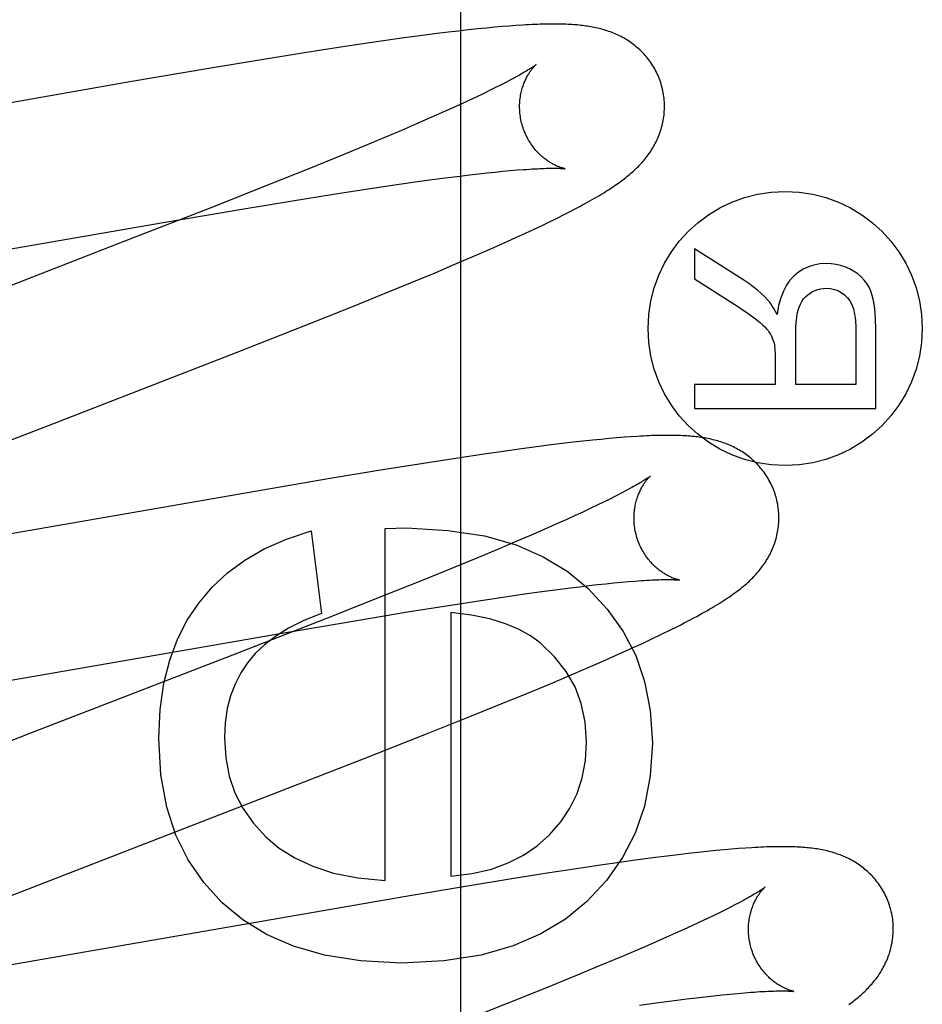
# Model space of a CAD drawing. Header units: inches. Extents: x 0 to 262, y 0 to 169.
# Tile 44 of 83: x 80.67 to 80.795, y 87.527 to 87.663. Entities that reach past the tile are written whole.
import ezdxf

# ---------------------------------------------------------------- set-up
doc = ezdxf.new("R2010")
doc.units = ezdxf.units.IN
doc.header["$LTSCALE"] = 14.384615
doc.header["$MEASUREMENT"] = 0
doc.linetypes.add('HIDDEN', pattern=[0.2, 0.1, -0.1])
doc.layers.add('DEFAULT_2', color=8, linetype='HIDDEN')
doc.layers.add('MAIN_RH_DOOR_ASSEMBLY', color=7, linetype='CONTINUOUS')

msp = doc.modelspace()

# ---------------------------------------------------------------- linework, layer by layer
at = {"layer": 'DEFAULT_2', "color": 8, "linetype": 'HIDDEN'}
for p, q in [((80.73242, 87.66133), (80.73106, 87.66118)), ((80.7337, 87.66147), (80.73242, 87.66133)), ((80.7349, 87.66159), (80.7337, 87.66147)), ((80.73603, 87.6617), (80.7349, 87.66159)), ((80.73709, 87.66179), (80.73603, 87.6617)), ((80.73808, 87.66187), (80.73709, 87.66179)), ((80.73903, 87.66194), (80.73808, 87.66187)), ((80.72325, 87.66018), (80.72072, 87.65982)), ((80.72571, 87.66051), (80.72325, 87.66018)), ((80.72809, 87.66082), (80.72571, 87.66051)), ((80.72962, 87.66101), (80.72809, 87.66082)), ((80.73106, 87.66118), (80.72962, 87.66101)), ((80.71451, 87.6589), (80.70978, 87.65816)), ((80.71815, 87.65945), (80.71451, 87.6589)), ((80.72072, 87.65982), (80.71815, 87.65945)), ((80.70978, 87.65816), (80.70384, 87.65721)), ((80.69659, 87.656), (80.6857, 87.65415)), ((80.70384, 87.65721), (80.69659, 87.656)), ((80.6857, 87.65415), (80.64035, 87.64625)), ((80.73618, 87.65336), (80.73534, 87.65295)), ((80.73696, 87.65376), (80.73618, 87.65336)), ((80.73349, 87.65206), (80.73247, 87.65158)), ((80.73444, 87.65251), (80.73349, 87.65206)), ((80.73534, 87.65295), (80.73444, 87.65251)), ((80.73028, 87.65058), (80.72911, 87.65005)), ((80.73141, 87.65109), (80.73028, 87.65058)), ((80.73247, 87.65158), (80.73141, 87.65109)), ((80.72724, 87.64922), (80.72527, 87.64836)), ((80.72911, 87.65005), (80.72724, 87.64922)), ((80.72527, 87.64836), (80.72318, 87.64746)), ((80.72099, 87.64653), (80.71791, 87.64525)), ((80.72318, 87.64746), (80.72099, 87.64653)), ((80.71791, 87.64525), (80.71466, 87.64391)), ((80.71466, 87.64391), (80.71038, 87.64216)), ((80.71038, 87.64216), (80.70493, 87.63998)), ((80.72921, 87.64089), (80.73126, 87.64115)), ((80.73126, 87.64115), (80.73256, 87.64131)), ((80.73256, 87.64131), (80.7338, 87.64146)), ((80.7338, 87.64146), (80.73499, 87.64159)), ((80.73499, 87.64159), (80.73612, 87.64171)), ((80.73612, 87.64171), (80.73719, 87.64181)), ((80.73719, 87.64181), (80.7382, 87.64191)), ((80.7382, 87.64191), (80.73915, 87.64199)), ((80.70493, 87.63998), (80.69722, 87.63692)), ((80.71827, 87.63934), (80.72163, 87.63984)), ((80.72163, 87.63984), (80.72477, 87.64029)), ((80.72477, 87.64029), (80.72705, 87.64061)), ((80.72705, 87.64061), (80.72921, 87.64089)), ((80.70816, 87.63775), (80.71382, 87.63865)), ((80.71382, 87.63865), (80.71827, 87.63934)), ((80.69722, 87.63692), (80.68487, 87.6321)), ((80.70117, 87.63659), (80.70816, 87.63775)), ((80.69055, 87.63479), (80.70117, 87.63659)), ((80.74456, 87.6353), (80.74545, 87.63574)), ((80.74545, 87.63574), (80.74628, 87.63617)), ((80.74628, 87.63617), (80.74707, 87.63658)), ((80.63818, 87.62568), (80.69055, 87.63479)), ((80.74149, 87.63382), (80.74258, 87.63434)), ((80.74258, 87.63434), (80.7436, 87.63483)), ((80.7436, 87.63483), (80.74456, 87.6353)), ((80.73907, 87.63271), (80.74032, 87.63328)), ((80.74032, 87.63328), (80.74149, 87.63382)), ((80.68487, 87.6321), (80.64277, 87.61577)), ((80.73489, 87.63084), (80.73635, 87.63148)), ((80.73635, 87.63148), (80.73775, 87.63211)), ((80.73775, 87.63211), (80.73907, 87.63271)), ((80.7326, 87.62984), (80.73489, 87.63084)), ((80.76364, 87.63112), (80.76364, 87.62695)), ((80.77045, 87.62677), (80.76364, 87.63112)), ((80.72781, 87.62781), (80.73024, 87.62883)), ((80.73024, 87.62883), (80.7326, 87.62984)), ((80.72443, 87.6264), (80.72781, 87.62781)), ((80.72092, 87.62496), (80.72443, 87.6264)), ((80.76364, 87.62695), (80.76884, 87.62365)), ((80.71635, 87.62311), (80.72092, 87.62496)), ((80.70962, 87.62042), (80.71635, 87.62311)), ((80.70051, 87.61683), (80.70962, 87.62042)), ((80.77761, 87.61239), (80.77761, 87.6195)), ((80.78588, 87.6203), (80.78588, 87.61239)), ((80.78864, 87.60908), (80.78864, 87.62017)), ((80.67444, 87.60672), (80.70051, 87.61683)), ((80.77474, 87.61623), (80.77474, 87.61239)), ((80.76364, 87.61239), (80.76364, 87.60908)), ((80.77474, 87.61239), (80.76364, 87.61239)), ((80.78588, 87.61239), (80.77761, 87.61239)), ((80.76364, 87.60908), (80.78864, 87.60908)), ((80.65322, 87.59848), (80.67444, 87.60672)), ((80.74686, 87.60439), (80.74537, 87.60421)), ((80.74825, 87.60454), (80.74686, 87.60439)), ((80.74954, 87.60468), (80.74825, 87.60454)), ((80.75075, 87.6048), (80.74954, 87.60468)), ((80.75187, 87.60491), (80.75075, 87.6048)), ((80.75292, 87.605), (80.75187, 87.60491)), ((80.75391, 87.60508), (80.75292, 87.605)), ((80.75485, 87.60515), (80.75391, 87.60508)), ((80.73721, 87.60313), (80.73458, 87.60275)), ((80.73975, 87.60348), (80.73721, 87.60313)), ((80.7422, 87.60381), (80.73975, 87.60348)), ((80.7438, 87.60402), (80.7422, 87.60381)), ((80.74537, 87.60421), (80.7438, 87.60402)), ((80.73096, 87.60221), (80.72624, 87.60148)), ((80.73458, 87.60275), (80.73096, 87.60221)), ((80.72031, 87.60053), (80.71305, 87.59933)), ((80.72624, 87.60148), (80.72031, 87.60053)), ((80.71305, 87.59933), (80.65548, 87.58934)), ((80.75109, 87.59613), (80.75018, 87.5957)), ((80.75193, 87.59655), (80.75109, 87.59613)), ((80.75271, 87.59695), (80.75193, 87.59655)), ((80.74821, 87.59476), (80.74714, 87.59427)), ((80.74922, 87.59524), (80.74821, 87.59476)), ((80.75018, 87.5957), (80.74922, 87.59524)), ((80.74601, 87.59375), (80.74483, 87.59322)), ((80.74714, 87.59427), (80.74601, 87.59375)), ((80.71073, 87.59219), (80.71214, 87.58077)), ((80.72092, 87.5925), (80.72386, 87.59256)), ((80.72092, 87.54387), (80.72092, 87.5925)), ((80.74296, 87.59239), (80.74097, 87.59153)), ((80.74483, 87.59322), (80.74296, 87.59239)), ((80.74097, 87.59153), (80.73888, 87.59063)), ((80.73668, 87.5897), (80.73359, 87.58841)), ((80.73888, 87.59063), (80.73668, 87.5897)), ((80.73359, 87.58841), (80.73033, 87.58707)), ((80.73033, 87.58707), (80.72604, 87.58532)), ((80.72604, 87.58532), (80.72058, 87.58313)), ((80.75452, 87.58516), (80.75543, 87.58523)), ((80.7422, 87.58373), (80.74439, 87.58402)), ((80.74439, 87.58402), (80.74647, 87.58429)), ((80.74647, 87.58429), (80.74779, 87.58445)), ((80.74779, 87.58445), (80.74905, 87.5846)), ((80.74905, 87.5846), (80.75026, 87.58474)), ((80.75026, 87.58474), (80.75141, 87.58486)), ((80.75141, 87.58486), (80.75251, 87.58498)), ((80.75251, 87.58498), (80.75354, 87.58507)), ((80.75354, 87.58507), (80.75452, 87.58516)), ((80.72058, 87.58313), (80.71285, 87.58007)), ((80.72968, 87.58187), (80.73413, 87.58256)), ((80.73413, 87.58256), (80.73749, 87.58306)), ((80.73749, 87.58306), (80.7399, 87.58341)), ((80.7399, 87.58341), (80.7422, 87.58373)), ((80.72403, 87.58097), (80.72968, 87.58187)), ((80.71285, 87.58007), (80.70047, 87.57523)), ((80.70642, 87.57801), (80.71704, 87.57981)), ((80.71704, 87.57981), (80.72403, 87.58097)), ((80.73, 87.58089), (80.73, 87.54449)), ((80.75909, 87.5779), (80.76024, 87.57845)), ((80.76024, 87.57845), (80.76127, 87.57897)), ((80.65402, 87.5689), (80.70642, 87.57801)), ((80.75652, 87.57668), (80.75785, 87.5773)), ((80.75785, 87.5773), (80.75909, 87.5779)), ((80.75373, 87.5754), (80.75514, 87.57604)), ((80.75514, 87.57604), (80.75652, 87.57668)), ((80.70047, 87.57523), (80.67175, 87.56412)), ((80.75087, 87.57413), (80.75232, 87.57477)), ((80.75232, 87.57477), (80.75373, 87.5754)), ((80.74626, 87.57214), (80.74861, 87.57315)), ((80.74861, 87.57315), (80.75087, 87.57413)), ((80.74383, 87.57111), (80.74626, 87.57214)), ((80.74047, 87.56971), (80.74383, 87.57111)), ((80.73696, 87.56827), (80.74047, 87.56971)), ((80.73239, 87.56642), (80.73696, 87.56827)), ((80.72665, 87.56412), (80.73239, 87.56642)), ((80.67175, 87.56412), (80.65499, 87.55758)), ((80.71759, 87.56055), (80.72665, 87.56412)), ((80.66922, 87.54178), (80.71759, 87.56055)), ((80.75984, 87.54726), (80.75826, 87.54705)), ((80.76135, 87.54744), (80.75984, 87.54726)), ((80.76277, 87.54761), (80.76135, 87.54744)), ((80.76411, 87.54776), (80.76277, 87.54761)), ((80.76537, 87.5479), (80.76411, 87.54776)), ((80.76656, 87.54801), (80.76537, 87.5479)), ((80.76768, 87.54812), (80.76656, 87.54801)), ((80.76873, 87.54821), (80.76768, 87.54812)), ((80.76972, 87.54829), (80.76873, 87.54821)), ((80.77065, 87.54836), (80.76972, 87.54829)), ((80.75065, 87.546), (80.74704, 87.54546)), ((80.75327, 87.54638), (80.75065, 87.546)), ((80.7558, 87.54673), (80.75327, 87.54638)), ((80.75826, 87.54705), (80.7558, 87.54673)), ((80.74328, 87.54488), (80.7384, 87.54411)), ((80.74704, 87.54546), (80.74328, 87.54488)), ((80.7323, 87.54311), (80.72377, 87.54168)), ((80.7384, 87.54411), (80.7323, 87.54311)), ((80.72377, 87.54168), (80.66804, 87.532)), ((80.76628, 87.53905), (80.76534, 87.5386)), ((80.76717, 87.53949), (80.76628, 87.53905)), ((80.76799, 87.5399), (80.76717, 87.53949)), ((80.76876, 87.54029), (80.76799, 87.5399)), ((80.76328, 87.53764), (80.76216, 87.53713)), ((80.76434, 87.53813), (80.76328, 87.53764)), ((80.76534, 87.5386), (80.76434, 87.53813)), ((80.761, 87.5366), (80.75978, 87.53606)), ((80.76216, 87.53713), (80.761, 87.5366)), ((80.75785, 87.53521), (80.7558, 87.53433)), ((80.75978, 87.53606), (80.75785, 87.53521)), ((80.7558, 87.53433), (80.75365, 87.53341)), ((80.75365, 87.53341), (80.75062, 87.53213)), ((80.75062, 87.53213), (80.74742, 87.53081)), ((80.74742, 87.53081), (80.74318, 87.52908)), ((80.74318, 87.52908), (80.73779, 87.5269)), ((80.76631, 87.52798), (80.76745, 87.5281)), ((80.76745, 87.5281), (80.76853, 87.52821)), ((80.76853, 87.52821), (80.76955, 87.5283)), ((80.76955, 87.5283), (80.77051, 87.52839)), ((80.73779, 87.5269), (80.73013, 87.52386)), ((80.75605, 87.52667), (80.75833, 87.52698)), ((80.75833, 87.52698), (80.7605, 87.52727)), ((80.7605, 87.52727), (80.76256, 87.52754)), ((80.76256, 87.52754), (80.76387, 87.5277)), ((80.76387, 87.5277), (80.76512, 87.52784)), ((80.76512, 87.52784), (80.76631, 87.52798))]:
    msp.add_line(p, q, dxfattribs=at)
for points in [[(80.75909, 87.65361), (80.75903, 87.65383), (80.75896, 87.65407), (80.75887, 87.65431), (80.75878, 87.65455), (80.75869, 87.65479), (80.75859, 87.65503), (80.75848, 87.65526), (80.75837, 87.65549), (80.75826, 87.65572), (80.75814, 87.65595), (80.75801, 87.65617), (80.75788, 87.65638), (80.75774, 87.6566), (80.7576, 87.65681), (80.75746, 87.65701), (80.75731, 87.65721), (80.75715, 87.65741), (80.757, 87.6576), (80.75684, 87.65779), (80.75667, 87.65797), (80.75651, 87.65815), (80.75634, 87.65832), (80.75616, 87.65849), (80.75599, 87.65866), (80.75581, 87.65882), (80.75563, 87.65897), (80.75545, 87.65912), (80.75526, 87.65927), (80.75508, 87.65941), (80.75489, 87.65955), (80.75469, 87.65968), (80.7545, 87.65981), (80.7543, 87.65994), (80.7541, 87.66006), (80.7539, 87.66018), (80.75369, 87.66029), (80.75349, 87.6604), (80.75328, 87.6605), (80.75308, 87.6606), (80.75287, 87.6607), (80.75266, 87.66079), (80.75245, 87.66088), (80.75223, 87.66096), (80.75202, 87.66105), (80.7518, 87.66112), (80.75158, 87.6612), (80.75136, 87.66127), (80.75114, 87.66134), (80.75092, 87.6614), (80.75069, 87.66146), (80.75047, 87.66152), (80.75025, 87.66157), (80.75002, 87.66162), (80.74979, 87.66167), (80.74957, 87.66172), (80.74934, 87.66176), (80.74911, 87.6618), (80.74888, 87.66183), (80.74865, 87.66187), (80.74841, 87.6619), (80.74818, 87.66193), (80.74794, 87.66196), (80.7477, 87.66198), (80.74745, 87.66201), (80.7472, 87.66203), (80.74695, 87.66205), (80.74669, 87.66207), (80.74642, 87.66208), (80.74615, 87.6621), (80.74587, 87.66211), (80.74559, 87.66212), (80.7453, 87.66213), (80.745, 87.66213), (80.74469, 87.66214), (80.74438, 87.66214), (80.74406, 87.66214), (80.74373, 87.66214), (80.74339, 87.66213), (80.74304, 87.66213), (80.74269, 87.66212), (80.74232, 87.66211), (80.74194, 87.6621), (80.74156, 87.66208), (80.74116, 87.66206), (80.74076, 87.66204), (80.74034, 87.66202), (80.73992, 87.662), (80.73903, 87.66194)], [(80.74178, 87.65655), (80.74177, 87.65655), (80.74175, 87.65654), (80.74173, 87.65652), (80.7417, 87.6565), (80.74167, 87.65647), (80.74162, 87.65643), (80.74156, 87.65639), (80.74149, 87.65634), (80.74142, 87.65629), (80.74133, 87.65623), (80.74122, 87.65616), (80.74111, 87.65608), (80.74099, 87.656), (80.74085, 87.65591), (80.74069, 87.65582), (80.74052, 87.65571), (80.74034, 87.6556), (80.74014, 87.65549), (80.73993, 87.65536), (80.7397, 87.65523), (80.73946, 87.65509), (80.7392, 87.65495), (80.73892, 87.65479), (80.73864, 87.65464), (80.73833, 87.65447), (80.73801, 87.6543), (80.73767, 87.65413), (80.73732, 87.65394), (80.73696, 87.65376)], [(80.73982, 87.64826), (80.73977, 87.64845), (80.73972, 87.64869), (80.73967, 87.64892), (80.73962, 87.64916), (80.73959, 87.64939), (80.73955, 87.64962), (80.73953, 87.64986), (80.73951, 87.65009), (80.7395, 87.65032), (80.73949, 87.65055), (80.73949, 87.65078), (80.73949, 87.651), (80.7395, 87.65122), (80.73952, 87.65144), (80.73954, 87.65166), (80.73956, 87.65187), (80.73959, 87.65208), (80.73963, 87.65229), (80.73967, 87.65249), (80.73971, 87.65268), (80.73975, 87.65287), (80.7398, 87.65306), (80.73985, 87.65324), (80.7399, 87.65341), (80.73996, 87.65358), (80.74002, 87.65375), (80.74008, 87.65391), (80.74014, 87.65406), (80.7402, 87.65421), (80.74026, 87.65435), (80.74033, 87.65449), (80.74039, 87.65463), (80.74046, 87.65476), (80.74053, 87.65488), (80.74059, 87.655), (80.74066, 87.65512), (80.74072, 87.65523), (80.74079, 87.65533), (80.74085, 87.65544), (80.74092, 87.65553), (80.74098, 87.65563), (80.74105, 87.65572), (80.74111, 87.6558), (80.74117, 87.65588), (80.74123, 87.65596), (80.74129, 87.65603), (80.74134, 87.6561), (80.7414, 87.65616), (80.74145, 87.65622), (80.7415, 87.65627), (80.74154, 87.65632), (80.74158, 87.65637), (80.74162, 87.65641), (80.74166, 87.65644), (80.74169, 87.65647), (80.74172, 87.6565), (80.74174, 87.65652), (80.74176, 87.65654), (80.74177, 87.65655), (80.74177, 87.65655)], [(80.74707, 87.63658), (80.74745, 87.63678), (80.74782, 87.63697), (80.74817, 87.63716), (80.74852, 87.63735), (80.74886, 87.63754), (80.74919, 87.63772), (80.7495, 87.6379), (80.74981, 87.63808), (80.75011, 87.63825), (80.75041, 87.63843), (80.75069, 87.6386), (80.75097, 87.63876), (80.75124, 87.63893), (80.7515, 87.63909), (80.75175, 87.63925), (80.752, 87.63941), (80.75224, 87.63957), (80.75247, 87.63973), (80.7527, 87.63988), (80.75291, 87.64003), (80.75313, 87.64018), (80.75333, 87.64033), (80.75354, 87.64048), (80.75374, 87.64063), (80.75393, 87.64077), (80.75412, 87.64092), (80.75431, 87.64107), (80.75449, 87.64122), (80.75467, 87.64137), (80.75485, 87.64153), (80.75503, 87.64168), (80.7552, 87.64184), (80.75537, 87.64199), (80.75554, 87.64216), (80.75571, 87.64232), (80.75588, 87.64248), (80.75604, 87.64265), (80.7562, 87.64282), (80.75636, 87.64299), (80.75651, 87.64317), (80.75666, 87.64335), (80.75681, 87.64353), (80.75696, 87.64371), (80.7571, 87.64389), (80.75724, 87.64408), (80.75737, 87.64427), (80.7575, 87.64446), (80.75763, 87.64465), (80.75775, 87.64485), (80.75788, 87.64505), (80.75799, 87.64525), (80.75811, 87.64545), (80.75822, 87.64566), (80.75833, 87.64587), (80.75843, 87.64609), (80.75853, 87.6463), (80.75862, 87.64652), (80.75871, 87.64674), (80.7588, 87.64696), (80.75888, 87.64719), (80.75895, 87.64741), (80.75902, 87.64764), (80.75909, 87.64788), (80.75915, 87.64811), (80.75921, 87.64835), (80.75926, 87.64859), (80.75931, 87.64883), (80.75935, 87.64908), (80.75939, 87.64933), (80.75942, 87.64958), (80.75944, 87.64983), (80.75946, 87.65008), (80.75947, 87.65033), (80.75948, 87.65059), (80.75948, 87.65085), (80.75948, 87.6511), (80.75947, 87.65136), (80.75945, 87.65162), (80.75942, 87.65187), (80.75939, 87.65213), (80.75936, 87.65239), (80.75932, 87.65264), (80.75927, 87.6529), (80.75921, 87.65315), (80.75915, 87.6534), (80.75909, 87.65361)], [(80.74578, 87.64216), (80.74577, 87.64216), (80.74576, 87.64216), (80.74574, 87.64217), (80.74571, 87.64217), (80.74567, 87.64218), (80.74563, 87.64219), (80.74558, 87.6422), (80.74553, 87.64222), (80.74547, 87.64223), (80.74541, 87.64225), (80.74534, 87.64227), (80.74526, 87.64229), (80.74518, 87.64232), (80.7451, 87.64235), (80.74502, 87.64238), (80.74493, 87.64241), (80.74483, 87.64245), (80.74474, 87.64249), (80.74464, 87.64254), (80.74453, 87.64258), (80.74443, 87.64263), (80.74432, 87.64268), (80.74421, 87.64274), (80.74409, 87.6428), (80.74398, 87.64287), (80.74386, 87.64293), (80.74374, 87.64301), (80.74362, 87.64308), (80.74349, 87.64316), (80.74336, 87.64325), (80.74323, 87.64334), (80.7431, 87.64344), (80.74297, 87.64354), (80.74284, 87.64364), (80.7427, 87.64375), (80.74257, 87.64387), (80.74243, 87.64399), (80.74229, 87.64412), (80.74216, 87.64425), (80.74202, 87.64439), (80.74188, 87.64454), (80.74175, 87.64469), (80.74161, 87.64485), (80.74148, 87.64501), (80.74135, 87.64518), (80.74122, 87.64536), (80.74109, 87.64554), (80.74097, 87.64573), (80.74084, 87.64592), (80.74073, 87.64611), (80.74062, 87.64631), (80.74051, 87.64652), (80.7404, 87.64673), (80.7403, 87.64694), (80.74021, 87.64716), (80.74012, 87.64738), (80.74003, 87.6476), (80.73996, 87.64783), (80.73988, 87.64806), (80.73982, 87.64826)], [(80.73915, 87.64199), (80.74003, 87.64205), (80.74045, 87.64208), (80.74085, 87.64211), (80.74124, 87.64213), (80.74161, 87.64215), (80.74197, 87.64217), (80.7423, 87.64219), (80.74262, 87.6422), (80.74292, 87.64221), (80.7432, 87.64222), (80.74347, 87.64222), (80.74372, 87.64223), (80.74395, 87.64223), (80.74416, 87.64223), (80.74435, 87.64223), (80.74453, 87.64223), (80.7447, 87.64222), (80.74485, 87.64222), (80.74499, 87.64222), (80.74512, 87.64221), (80.74523, 87.64221), (80.74534, 87.6422), (80.74543, 87.64219), (80.74551, 87.64219), (80.74557, 87.64218), (80.74563, 87.64218), (80.74568, 87.64217), (80.74572, 87.64217), (80.74575, 87.64216), (80.74577, 87.64216), (80.74578, 87.64216)], [(80.78182, 87.62907), (80.78093, 87.62901), (80.7801, 87.62887), (80.77934, 87.62863), (80.77863, 87.6283), (80.77796, 87.62787), (80.77734, 87.62735)], [(80.78558, 87.62802), (80.785, 87.62834), (80.7844, 87.6286), (80.78379, 87.6288), (80.78316, 87.62895), (80.7825, 87.62904), (80.78182, 87.62907)], [(80.77734, 87.62735), (80.7768, 87.62678), (80.77633, 87.62609), (80.7759, 87.62528), (80.77553, 87.62435), (80.77524, 87.62326), (80.77502, 87.62203)], [(80.78796, 87.62525), (80.78772, 87.62579), (80.78742, 87.6263), (80.78706, 87.62678), (80.78664, 87.62722), (80.78615, 87.62763), (80.78558, 87.62802)], [(80.77377, 87.62402), (80.77333, 87.62447), (80.77284, 87.62493), (80.77231, 87.62539), (80.77174, 87.62585), (80.77112, 87.62631), (80.77045, 87.62677)], [(80.77807, 87.62305), (80.77825, 87.62347), (80.77845, 87.62385), (80.77869, 87.62419), (80.77895, 87.62449), (80.77925, 87.62476), (80.77957, 87.62499)], [(80.77957, 87.62499), (80.77992, 87.6252), (80.78028, 87.62536), (80.78064, 87.62549), (80.78102, 87.62558), (80.78141, 87.62564), (80.78182, 87.62566)], [(80.78182, 87.62566), (80.7824, 87.62562), (80.78294, 87.62551), (80.78343, 87.62533), (80.78389, 87.62508), (80.78432, 87.62476), (80.78473, 87.62436)], [(80.78864, 87.62017), (80.78862, 87.62129), (80.78856, 87.6223), (80.78846, 87.62319), (80.78832, 87.62398), (80.78816, 87.62467), (80.78796, 87.62525)], [(80.76884, 87.62365), (80.76956, 87.62318), (80.77022, 87.62274), (80.77083, 87.62232), (80.77137, 87.62194), (80.77185, 87.62158), (80.77228, 87.62125)], [(80.77502, 87.62203), (80.7748, 87.62246), (80.77458, 87.62285), (80.77437, 87.6232), (80.77417, 87.62351), (80.77396, 87.62378), (80.77377, 87.62402)], [(80.78473, 87.62436), (80.78506, 87.62394), (80.78533, 87.62342), (80.78556, 87.62281), (80.78573, 87.62209), (80.78584, 87.62125), (80.78588, 87.6203)], [(80.77761, 87.6195), (80.77762, 87.62026), (80.77766, 87.62095), (80.77773, 87.62157), (80.77782, 87.62213), (80.77793, 87.62262), (80.77807, 87.62305)], [(80.77228, 87.62125), (80.77267, 87.62093), (80.77302, 87.62063), (80.77332, 87.62034), (80.77357, 87.62007), (80.77378, 87.61981), (80.77395, 87.61957)], [(80.77395, 87.61957), (80.77411, 87.61931), (80.77424, 87.61906), (80.77436, 87.61881), (80.77446, 87.61856), (80.77454, 87.61831), (80.77461, 87.61807)], [(80.77461, 87.61807), (80.77465, 87.61787), (80.77468, 87.61763), (80.77471, 87.61735), (80.77473, 87.61702), (80.77474, 87.61665), (80.77474, 87.61623)], [(80.77488, 87.59682), (80.77482, 87.59704), (80.77475, 87.59728), (80.77466, 87.59753), (80.77457, 87.59777), (80.77448, 87.59801), (80.77438, 87.59825), (80.77427, 87.59849), (80.77416, 87.59872), (80.77404, 87.59895), (80.77391, 87.59918), (80.77379, 87.5994), (80.77365, 87.59962), (80.77352, 87.59983), (80.77337, 87.60004), (80.77323, 87.60025), (80.77307, 87.60045), (80.77292, 87.60065), (80.77276, 87.60084), (80.7726, 87.60103), (80.77243, 87.60122), (80.77226, 87.6014), (80.77209, 87.60157), (80.77192, 87.60174), (80.77174, 87.6019), (80.77156, 87.60206), (80.77138, 87.60222), (80.77119, 87.60237), (80.771, 87.60252), (80.77081, 87.60266), (80.77062, 87.6028), (80.77043, 87.60293), (80.77023, 87.60306), (80.77003, 87.60319), (80.76983, 87.60331), (80.76962, 87.60342), (80.76941, 87.60354), (80.76921, 87.60365), (80.769, 87.60375), (80.76879, 87.60385), (80.76858, 87.60394), (80.76837, 87.60404), (80.76815, 87.60412), (80.76794, 87.60421), (80.76772, 87.60429), (80.7675, 87.60437), (80.76728, 87.60444), (80.76705, 87.60451), (80.76683, 87.60458), (80.7666, 87.60464), (80.76638, 87.6047), (80.76615, 87.60475), (80.76592, 87.60481), (80.76569, 87.60486), (80.76546, 87.6049), (80.76523, 87.60495), (80.765, 87.60499), (80.76476, 87.60503), (80.76453, 87.60506), (80.76429, 87.6051), (80.76405, 87.60513), (80.76381, 87.60516), (80.76357, 87.60518), (80.76332, 87.60521), (80.76306, 87.60523), (80.76281, 87.60525), (80.76255, 87.60527), (80.76228, 87.60529), (80.762, 87.6053), (80.76172, 87.60531), (80.76143, 87.60533), (80.76114, 87.60533), (80.76084, 87.60534), (80.76053, 87.60535), (80.76021, 87.60535), (80.75989, 87.60535), (80.75956, 87.60535), (80.75921, 87.60534), (80.75886, 87.60534), (80.75851, 87.60533), (80.75814, 87.60532), (80.75776, 87.60531), (80.75738, 87.60529), (80.75698, 87.60527), (80.75658, 87.60525), (80.75616, 87.60523), (80.75573, 87.60521), (80.75485, 87.60515)], [(80.75757, 87.59976), (80.75756, 87.59976), (80.75754, 87.59974), (80.75752, 87.59973), (80.75749, 87.5997), (80.75745, 87.59967), (80.7574, 87.59964), (80.75735, 87.5996), (80.75728, 87.59955), (80.7572, 87.59949), (80.75711, 87.59943), (80.75701, 87.59936), (80.75689, 87.59929), (80.75676, 87.5992), (80.75662, 87.59911), (80.75647, 87.59902), (80.7563, 87.59891), (80.75611, 87.5988), (80.75592, 87.59868), (80.7557, 87.59856), (80.75547, 87.59843), (80.75522, 87.59829), (80.75496, 87.59814), (80.75469, 87.59799), (80.7544, 87.59783), (80.75409, 87.59767), (80.75377, 87.59749), (80.75343, 87.59732), (80.75308, 87.59713), (80.75271, 87.59695)], [(80.75562, 87.59147), (80.75556, 87.59166), (80.75551, 87.5919), (80.75546, 87.59213), (80.75541, 87.59236), (80.75538, 87.5926), (80.75535, 87.59283), (80.75532, 87.59307), (80.7553, 87.5933), (80.75529, 87.59353), (80.75528, 87.59376), (80.75528, 87.59399), (80.75529, 87.59422), (80.7553, 87.59444), (80.75531, 87.59466), (80.75533, 87.59487), (80.75536, 87.59509), (80.75539, 87.5953), (80.75542, 87.5955), (80.75546, 87.5957), (80.7555, 87.5959), (80.75554, 87.59609), (80.75559, 87.59627), (80.75564, 87.59645), (80.7557, 87.59663), (80.75575, 87.5968), (80.75581, 87.59696), (80.75587, 87.59712), (80.75593, 87.59728), (80.75599, 87.59743), (80.75606, 87.59757), (80.75612, 87.59771), (80.75619, 87.59784), (80.75625, 87.59797), (80.75632, 87.5981), (80.75638, 87.59822), (80.75645, 87.59833), (80.75652, 87.59844), (80.75658, 87.59855), (80.75665, 87.59865), (80.75671, 87.59875), (80.75678, 87.59884), (80.75684, 87.59893), (80.7569, 87.59901), (80.75696, 87.59909), (80.75702, 87.59917), (80.75708, 87.59924), (80.75714, 87.59931), (80.75719, 87.59937), (80.75724, 87.59943), (80.75729, 87.59949), (80.75733, 87.59954), (80.75738, 87.59958), (80.75742, 87.59962), (80.75745, 87.59966), (80.75748, 87.59969), (80.75751, 87.59971), (80.75753, 87.59973), (80.75755, 87.59975), (80.75756, 87.59976), (80.75756, 87.59976)], [(80.76127, 87.57897), (80.76176, 87.57921), (80.76222, 87.57945), (80.76267, 87.57969), (80.76311, 87.57991), (80.76353, 87.58014), (80.76393, 87.58035), (80.76432, 87.58057), (80.7647, 87.58078), (80.76506, 87.58098), (80.76542, 87.58118), (80.76576, 87.58138), (80.76609, 87.58157), (80.76641, 87.58176), (80.76672, 87.58195), (80.76702, 87.58214), (80.76732, 87.58232), (80.7676, 87.5825), (80.76787, 87.58268), (80.76814, 87.58285), (80.7684, 87.58303), (80.76865, 87.5832), (80.76889, 87.58337), (80.76912, 87.58354), (80.76935, 87.5837), (80.76957, 87.58387), (80.76979, 87.58404), (80.77, 87.5842), (80.7702, 87.58437), (80.7704, 87.58453), (80.7706, 87.5847), (80.77079, 87.58486), (80.77097, 87.58503), (80.77115, 87.58519), (80.77133, 87.58536), (80.7715, 87.58552), (80.77166, 87.58569), (80.77183, 87.58586), (80.77199, 87.58603), (80.77214, 87.5862), (80.7723, 87.58637), (80.77245, 87.58655), (80.7726, 87.58673), (80.77274, 87.58691), (80.77288, 87.58709), (80.77302, 87.58728), (80.77316, 87.58747), (80.77329, 87.58766), (80.77342, 87.58785), (80.77354, 87.58805), (80.77366, 87.58825), (80.77378, 87.58845), (80.77389, 87.58865), (80.77401, 87.58886), (80.77411, 87.58907), (80.77421, 87.58928), (80.77431, 87.5895), (80.77441, 87.58972), (80.7745, 87.58994), (80.77458, 87.59016), (80.77466, 87.59039), (80.77474, 87.59061), (80.77481, 87.59084), (80.77488, 87.59108), (80.77494, 87.59131), (80.775, 87.59155), (80.77505, 87.59179), (80.7751, 87.59204), (80.77514, 87.59228), (80.77518, 87.59253), (80.77521, 87.59278), (80.77523, 87.59303), (80.77525, 87.59328), (80.77526, 87.59354), (80.77527, 87.59379), (80.77527, 87.59405), (80.77527, 87.59431), (80.77526, 87.59456), (80.77524, 87.59482), (80.77522, 87.59508), (80.77519, 87.59534), (80.77515, 87.59559), (80.77511, 87.59585), (80.77506, 87.59611), (80.775, 87.59636), (80.77494, 87.59661), (80.77488, 87.59682)], [(80.69521, 87.58217), (80.69706, 87.58437), (80.69918, 87.58636), (80.70154, 87.58813), (80.70422, 87.58969), (80.70729, 87.59104), (80.71073, 87.59219)], [(80.72386, 87.59256), (80.7296, 87.59223), (80.73465, 87.59146), (80.73899, 87.59022), (80.74275, 87.58857), (80.74607, 87.58659), (80.7489, 87.58426)], [(80.76156, 87.58537), (80.76157, 87.58537), (80.76156, 87.58537), (80.76155, 87.58537), (80.76152, 87.58538), (80.76149, 87.58538), (80.76146, 87.58539), (80.76142, 87.5854), (80.76137, 87.58541), (80.76131, 87.58543), (80.76125, 87.58544), (80.76119, 87.58546), (80.76112, 87.58548), (80.76105, 87.58551), (80.76097, 87.58553), (80.76088, 87.58556), (80.7608, 87.58559), (80.76071, 87.58563), (80.76061, 87.58566), (80.76052, 87.5857), (80.76042, 87.58575), (80.76031, 87.5858), (80.76021, 87.58584), (80.7601, 87.5859), (80.75999, 87.58596), (80.75988, 87.58602), (80.75976, 87.58608), (80.75964, 87.58615), (80.75952, 87.58622), (80.7594, 87.5863), (80.75927, 87.58638), (80.75915, 87.58647), (80.75902, 87.58656), (80.75888, 87.58665), (80.75875, 87.58675), (80.75862, 87.58686), (80.75849, 87.58697), (80.75835, 87.58709), (80.75821, 87.58721), (80.75808, 87.58734), (80.75794, 87.58747), (80.7578, 87.58761), (80.75767, 87.58776), (80.75753, 87.58791), (80.7574, 87.58807), (80.75726, 87.58823), (80.75713, 87.5884), (80.757, 87.58857), (80.75688, 87.58875), (80.75675, 87.58894), (80.75663, 87.58913), (80.75652, 87.58932), (80.7564, 87.58952), (80.7563, 87.58973), (80.75619, 87.58994), (80.75609, 87.59015), (80.756, 87.59037), (80.75591, 87.59059), (80.75582, 87.59081), (80.75575, 87.59104), (80.75567, 87.59127), (80.75562, 87.59147)], [(80.75543, 87.58523), (80.75628, 87.5853), (80.75668, 87.58532), (80.75707, 87.58534), (80.75743, 87.58537), (80.75778, 87.58538), (80.75811, 87.5854), (80.75842, 87.58541), (80.75871, 87.58542), (80.75898, 87.58543), (80.75923, 87.58543), (80.75947, 87.58544), (80.75969, 87.58544), (80.7599, 87.58544), (80.76009, 87.58544), (80.76027, 87.58544), (80.76043, 87.58544), (80.76058, 87.58543), (80.76072, 87.58543), (80.76085, 87.58542), (80.76096, 87.58542), (80.76107, 87.58541), (80.76116, 87.58541), (80.76124, 87.5854), (80.76132, 87.58539), (80.76138, 87.58539), (80.76144, 87.58538), (80.76148, 87.58538), (80.76152, 87.58537), (80.76154, 87.58537), (80.76156, 87.58537), (80.76156, 87.58537)], [(80.7489, 87.58426), (80.75159, 87.58137), (80.7538, 87.57826), (80.75551, 87.57497), (80.75674, 87.57137), (80.75751, 87.56734), (80.75781, 87.56291)], [(80.68967, 87.56352), (80.68988, 87.56752), (80.69038, 87.57113), (80.6912, 87.57433), (80.69229, 87.5772), (80.69362, 87.57983), (80.69521, 87.58217)], [(80.71214, 87.58077), (80.70972, 87.57977), (80.7076, 87.57871), (80.70579, 87.57759), (80.70426, 87.57641), (80.70297, 87.57521), (80.70194, 87.57396)], [(80.74233, 87.5767), (80.74101, 87.57768), (80.73941, 87.57856), (80.73754, 87.57935), (80.73537, 87.58001), (80.73286, 87.58052), (80.73, 87.58089)], [(80.74873, 87.56303), (80.74853, 87.5658), (80.74799, 87.56834), (80.74714, 87.57063), (80.74593, 87.57275), (80.74432, 87.57478), (80.74233, 87.5767)], [(80.70194, 87.57396), (80.701, 87.57254), (80.70022, 87.57101), (80.6996, 87.56938), (80.69914, 87.56762), (80.69886, 87.56568), (80.69875, 87.56358)], [(80.69845, 87.54081), (80.69588, 87.54359), (80.69374, 87.54672), (80.69204, 87.55015), (80.69078, 87.55403), (80.68999, 87.5585), (80.68967, 87.56352)], [(80.69875, 87.56358), (80.69894, 87.56083), (80.69942, 87.5583), (80.70019, 87.55601), (80.70128, 87.55389), (80.7027, 87.55186), (80.70445, 87.54994)], [(80.74362, 87.55021), (80.74517, 87.55199), (80.74643, 87.55389), (80.74741, 87.5559), (80.74812, 87.55806), (80.74856, 87.56044), (80.74873, 87.56303)], [(80.75781, 87.56291), (80.7575, 87.55832), (80.75671, 87.55414), (80.75545, 87.55044), (80.75371, 87.54706), (80.75146, 87.54388), (80.74871, 87.54094)], [(80.70445, 87.54994), (80.70628, 87.54837), (80.70845, 87.54701), (80.71093, 87.54585), (80.7138, 87.54492), (80.71714, 87.54427), (80.72092, 87.54387)], [(80.73, 87.54449), (80.73294, 87.54485), (80.73559, 87.54546), (80.73792, 87.54631), (80.74001, 87.54739), (80.74192, 87.54869), (80.74362, 87.55021)], [(80.79068, 87.54003), (80.79061, 87.54025), (80.79054, 87.54049), (80.79045, 87.54074), (80.79036, 87.54098), (80.79027, 87.54122), (80.79017, 87.54146), (80.79006, 87.5417), (80.78995, 87.54193), (80.78983, 87.54216), (80.7897, 87.54239), (80.78958, 87.54261), (80.78944, 87.54283), (80.7893, 87.54304), (80.78916, 87.54326), (80.78901, 87.54346), (80.78886, 87.54366), (80.78871, 87.54386), (80.78855, 87.54406), (80.78839, 87.54424), (80.78822, 87.54443), (80.78805, 87.54461), (80.78788, 87.54478), (80.7877, 87.54495), (80.78752, 87.54512), (80.78734, 87.54528), (80.78716, 87.54543), (80.78698, 87.54558), (80.78679, 87.54573), (80.7866, 87.54587), (80.78641, 87.54601), (80.78621, 87.54614), (80.78601, 87.54627), (80.78581, 87.5464), (80.78561, 87.54652), (80.7854, 87.54664), (80.7852, 87.54675), (80.78499, 87.54686), (80.78478, 87.54696), (80.78457, 87.54706), (80.78436, 87.54716), (80.78415, 87.54725), (80.78393, 87.54734), (80.78372, 87.54742), (80.7835, 87.5475), (80.78328, 87.54758), (80.78305, 87.54765), (80.78283, 87.54772), (80.78261, 87.54779), (80.78238, 87.54785), (80.78215, 87.54791), (80.78193, 87.54797), (80.7817, 87.54802), (80.78147, 87.54807), (80.78124, 87.54812), (80.78101, 87.54816), (80.78078, 87.5482), (80.78055, 87.54824), (80.78031, 87.54827), (80.78008, 87.54831), (80.77984, 87.54834), (80.7796, 87.54837), (80.77936, 87.54839), (80.77911, 87.54842), (80.77886, 87.54844), (80.7786, 87.54846), (80.77834, 87.54848), (80.77808, 87.5485), (80.7778, 87.54851), (80.77752, 87.54852), (80.77723, 87.54853), (80.77694, 87.54854), (80.77664, 87.54855), (80.77633, 87.54855), (80.77601, 87.54856), (80.77569, 87.54856), (80.77536, 87.54856), (80.77502, 87.54855), (80.77467, 87.54855), (80.77431, 87.54854), (80.77395, 87.54853), (80.77357, 87.54852), (80.77318, 87.5485), (80.77279, 87.54848), (80.77238, 87.54846), (80.77197, 87.54844), (80.77154, 87.54842), (80.77065, 87.54836)], [(80.77336, 87.54297), (80.77335, 87.54296), (80.77333, 87.54295), (80.77331, 87.54293), (80.77327, 87.54291), (80.77323, 87.54288), (80.77318, 87.54284), (80.77312, 87.54279), (80.77305, 87.54274), (80.77297, 87.54269), (80.77288, 87.54262), (80.77277, 87.54255), (80.77265, 87.54248), (80.77252, 87.54239), (80.77238, 87.5423), (80.77222, 87.5422), (80.77204, 87.54209), (80.77185, 87.54198), (80.77165, 87.54186), (80.77143, 87.54173), (80.77119, 87.5416), (80.77094, 87.54145), (80.77068, 87.54131), (80.7704, 87.54115), (80.7701, 87.54099), (80.76979, 87.54082), (80.76946, 87.54065), (80.76912, 87.54047), (80.76876, 87.54029)], [(80.77141, 87.53467), (80.77135, 87.53487), (80.7713, 87.53511), (80.77125, 87.53534), (80.7712, 87.53558), (80.77117, 87.53581), (80.77114, 87.53605), (80.77111, 87.53628), (80.77109, 87.53652), (80.77108, 87.53675), (80.77107, 87.53698), (80.77107, 87.53721), (80.77108, 87.53743), (80.77109, 87.53766), (80.7711, 87.53788), (80.77112, 87.53809), (80.77115, 87.53831), (80.77118, 87.53852), (80.77121, 87.53872), (80.77125, 87.53892), (80.77129, 87.53912), (80.77134, 87.53931), (80.77139, 87.53949), (80.77144, 87.53968), (80.77149, 87.53985), (80.77155, 87.54002), (80.77161, 87.54018), (80.77167, 87.54034), (80.77173, 87.5405), (80.77179, 87.54065), (80.77185, 87.54079), (80.77192, 87.54093), (80.77198, 87.54107), (80.77205, 87.5412), (80.77212, 87.54132), (80.77218, 87.54144), (80.77225, 87.54155), (80.77232, 87.54166), (80.77238, 87.54177), (80.77245, 87.54187), (80.77251, 87.54197), (80.77258, 87.54206), (80.77264, 87.54215), (80.7727, 87.54223), (80.77276, 87.54231), (80.77282, 87.54239), (80.77288, 87.54246), (80.77293, 87.54253), (80.77299, 87.54259), (80.77304, 87.54265), (80.77309, 87.5427), (80.77313, 87.54275), (80.77318, 87.5428), (80.77321, 87.54284), (80.77325, 87.54287), (80.77328, 87.5429), (80.7733, 87.54292), (80.77333, 87.54294), (80.77334, 87.54296), (80.77335, 87.54297), (80.77336, 87.54297)], [(80.72319, 87.53246), (80.71753, 87.53278), (80.71254, 87.53356), (80.70827, 87.5348), (80.70456, 87.53645), (80.70127, 87.53844), (80.69845, 87.54081)], [(80.74871, 87.54094), (80.74583, 87.53856), (80.74244, 87.53653), (80.73861, 87.53485), (80.73419, 87.53358), (80.72903, 87.53279), (80.72319, 87.53246)], [(80.78493, 87.52675), (80.78513, 87.5269), (80.78533, 87.52705), (80.78552, 87.5272), (80.78571, 87.52735), (80.7859, 87.5275), (80.78608, 87.52765), (80.78626, 87.5278), (80.78644, 87.52795), (80.78662, 87.5281), (80.78679, 87.52826), (80.78696, 87.52842), (80.78713, 87.52858), (80.7873, 87.52874), (80.78746, 87.52891), (80.78763, 87.52907), (80.78779, 87.52924), (80.78794, 87.52942), (80.7881, 87.52959), (80.78825, 87.52977), (80.7884, 87.52995), (80.78854, 87.53013), (80.78868, 87.53031), (80.78882, 87.5305), (80.78896, 87.53069), (80.78909, 87.53088), (80.78921, 87.53107), (80.78934, 87.53127), (80.78946, 87.53147), (80.78958, 87.53167), (80.78969, 87.53188), (80.7898, 87.53209), (80.78991, 87.5323), (80.79001, 87.53251), (80.79011, 87.53273), (80.79021, 87.53294), (80.79029, 87.53316), (80.79038, 87.53338), (80.79046, 87.53361), (80.79053, 87.53383), (80.79061, 87.53406), (80.79067, 87.5343), (80.79074, 87.53453), (80.79079, 87.53477), (80.79084, 87.53501), (80.79089, 87.53526), (80.79093, 87.5355), (80.79097, 87.53575), (80.791, 87.536), (80.79102, 87.53625), (80.79104, 87.5365), (80.79106, 87.53675), (80.79106, 87.53701), (80.79106, 87.53727), (80.79106, 87.53752), (80.79105, 87.53778), (80.79103, 87.53804), (80.79101, 87.53829), (80.79098, 87.53855), (80.79094, 87.53881), (80.7909, 87.53906), (80.79085, 87.53932), (80.79079, 87.53957), (80.79073, 87.53982), (80.79068, 87.54003)], [(80.77736, 87.52858), (80.77736, 87.52858), (80.77735, 87.52858), (80.77734, 87.52858), (80.77731, 87.52858), (80.77728, 87.52859), (80.77725, 87.5286), (80.7772, 87.52861), (80.77716, 87.52862), (80.7771, 87.52864), (80.77704, 87.52865), (80.77698, 87.52867), (80.77691, 87.52869), (80.77683, 87.52872), (80.77675, 87.52874), (80.77667, 87.52877), (80.77658, 87.5288), (80.77649, 87.52884), (80.7764, 87.52887), (80.7763, 87.52892), (80.7762, 87.52896), (80.7761, 87.52901), (80.776, 87.52906), (80.77589, 87.52911), (80.77578, 87.52917), (80.77566, 87.52923), (80.77555, 87.52929), (80.77543, 87.52936), (80.77531, 87.52943), (80.77519, 87.52951), (80.77506, 87.52959), (80.77493, 87.52968), (80.7748, 87.52977), (80.77467, 87.52986), (80.77454, 87.52996), (80.77441, 87.53007), (80.77427, 87.53018), (80.77414, 87.5303), (80.774, 87.53042), (80.77387, 87.53055), (80.77373, 87.53068), (80.77359, 87.53082), (80.77346, 87.53097), (80.77332, 87.53112), (80.77319, 87.53128), (80.77305, 87.53144), (80.77292, 87.53161), (80.77279, 87.53178), (80.77267, 87.53196), (80.77254, 87.53215), (80.77242, 87.53234), (80.77231, 87.53254), (80.77219, 87.53274), (80.77209, 87.53294), (80.77198, 87.53315), (80.77188, 87.53336), (80.77179, 87.53358), (80.7717, 87.5338), (80.77162, 87.53402), (80.77154, 87.53425), (80.77146, 87.53448), (80.77141, 87.53467)], [(80.77051, 87.52839), (80.77141, 87.52846), (80.77184, 87.52849), (80.77225, 87.52852), (80.77264, 87.52854), (80.77302, 87.52856), (80.77337, 87.52858), (80.7737, 87.5286), (80.77402, 87.52861), (80.77431, 87.52862), (80.77459, 87.52863), (80.77485, 87.52864), (80.7751, 87.52864), (80.77533, 87.52865), (80.77555, 87.52865), (80.77576, 87.52865), (80.77595, 87.52865), (80.77613, 87.52865), (80.7763, 87.52864), (80.77645, 87.52864), (80.77659, 87.52863), (80.77672, 87.52863), (80.77683, 87.52862), (80.77694, 87.52862), (80.77703, 87.52861), (80.7771, 87.5286), (80.77717, 87.5286), (80.77723, 87.52859), (80.77727, 87.52859), (80.77731, 87.52858), (80.77733, 87.52858), (80.77735, 87.52858), (80.77736, 87.52858)]]:
    msp.add_lwpolyline(points, dxfattribs=at)
msp.add_circle((80.77614, 87.6201), 0.01893, dxfattribs=at)
at = {"layer": 'MAIN_RH_DOOR_ASSEMBLY', "color": 8, "linetype": 'HIDDEN'}
msp.add_line((80.73136, 78.6689), (80.73136, 95.4789), dxfattribs=at)

doc.saveas('drawing.dxf')
